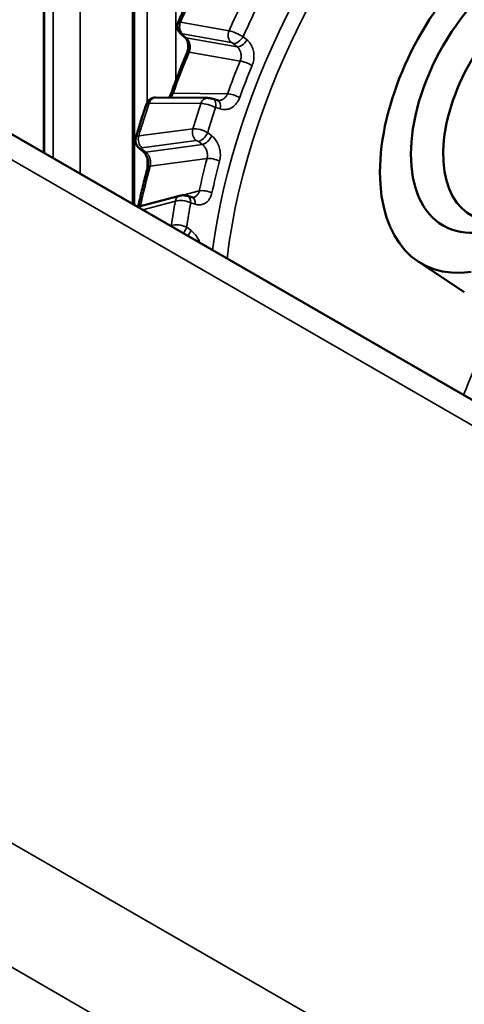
# Model space of a CAD drawing. Header units: millimetres. Extents: x 38 to 2514, y 38 to 1622.
# Tile 10 of 244: x 344 to 355, y 312 to 338. Entities that reach past the tile are written whole.
import ezdxf

# ---------------------------------------------------------------- set-up
doc = ezdxf.new("R2010")
doc.units = ezdxf.units.MM
doc.header["$LTSCALE"] = 7.692308
doc.layers.add('Visible (ISO)', color=7, linetype='Continuous', lineweight=50)
doc.layers.add('Visible Narrow (ISO)', color=7, linetype='Continuous', lineweight=35)

msp = doc.modelspace()

# ---------------------------------------------------------------- linework, layer by layer
at = {"layer": 'Visible (ISO)'}
for p, q in [((346.477, 420.866), (346.477, 333.072)), ((344.137, 416.553), (344.137, 334.423)), ((256.558, 384.987), (645.467, 160.45)), ((347.842, 337.456), (347.746, 337.538)), ((348.44, 335.863), (347.081, 335.874)), ((346.75, 334.452), (346.651, 334.532)), ((347.704, 333.291), (346.609, 332.996)), ((348.073, 333.248), (348.073, 333.248)), ((353.961, 331.57), (355.184, 330.755))]:
    msp.add_line(p, q, dxfattribs=at)
msp.add_ellipse((356.681, 336.057), major_axis=(-2.05, -3.551), ratio=0.57735, dxfattribs=at)
for centre, major_axis, start_param, end_param in [((357.105, 335.812), (-1.75, -3.031), 2.438608, 6.98617), ((356.681, 336.057), (-2.625, -4.547), 4.28918, 6.706394)]:
    msp.add_ellipse(centre, major_axis=major_axis, ratio=0.57735, start_param=start_param, end_param=end_param, dxfattribs=at)
for points, knots in [([(348.065, 338.717), (348.037, 338.66), (348.01, 338.602), (347.955, 338.487), (347.928, 338.429), (347.874, 338.314), (347.847, 338.256), (347.794, 338.141), (347.768, 338.083), (347.716, 337.967), (347.691, 337.909), (347.665, 337.851)], [0.91214741, 0.91214741, 0.91214741, 0.91214741, 0.92427991, 0.92427991, 0.93641242, 0.93641242, 0.94854493, 0.94854493, 0.96067743, 0.96067743, 0.97280994, 0.97280994, 0.97280994, 0.97280994]), ([(347.746, 337.538), (347.719, 337.561), (347.695, 337.589), (347.662, 337.648), (347.651, 337.679), (347.642, 337.737), (347.643, 337.765), (347.651, 337.813), (347.657, 337.832), (347.665, 337.851)], [0, 0, 0, 0, 0.01094373, 0.01094373, 0.020496, 0.020496, 0.02875076, 0.02875076, 0.03485146, 0.03485146, 0.03485146, 0.03485146]), ([(347.9, 337.062), (347.911, 337.089), (347.919, 337.118), (347.93, 337.177), (347.932, 337.207), (347.93, 337.266), (347.926, 337.295), (347.913, 337.347), (347.903, 337.372), (347.881, 337.413), (347.868, 337.43), (347.85, 337.449), (347.846, 337.453), (347.842, 337.456)], [0, 0, 0, 0, 0.00898343, 0.00898343, 0.01796575, 0.01796575, 0.02693912, 0.02693912, 0.03588012, 0.03588012, 0.04497735, 0.04497735, 0.04780751, 0.04780751, 0.04780751, 0.04780751]), ([(347.9, 337.062), (347.869, 336.99), (347.84, 336.917), (347.781, 336.772), (347.752, 336.699), (347.695, 336.553), (347.666, 336.48), (347.611, 336.335), (347.583, 336.262), (347.529, 336.116), (347.502, 336.043), (347.476, 335.97)], [1.00938212, 1.00938212, 1.00938212, 1.00938212, 1.02450829, 1.02450829, 1.03963446, 1.03963446, 1.05476064, 1.05476064, 1.06988681, 1.06988681, 1.08501298, 1.08501298, 1.08501298, 1.08501298]), ([(346.831, 335.701), (346.84, 335.727), (346.853, 335.752), (346.885, 335.794), (346.905, 335.813), (346.949, 335.844), (346.973, 335.855), (347.026, 335.871), (347.054, 335.874), (347.081, 335.874)], [0, 0, 0, 0, 0.00810218, 0.00810218, 0.01611098, 0.01611098, 0.02414049, 0.02414049, 0.03263473, 0.03263473, 0.03263473, 0.03263473]), ([(347.42, 335.871), (347.422, 335.873), (347.423, 335.874), (347.439, 335.894), (347.453, 335.917), (347.469, 335.952), (347.472, 335.961), (347.476, 335.97)], [0.02668909, 0.02668909, 0.02668909, 0.02668909, 0.0274706, 0.0274706, 0.03719567, 0.03719567, 0.04028856, 0.04028856, 0.04028856, 0.04028856]), ([(348.44, 335.863), (348.457, 335.862), (348.474, 335.861), (348.504, 335.857), (348.516, 335.855), (348.545, 335.849), (348.562, 335.845), (348.578, 335.84)], [0, 0, 0, 0, 0.00539843, 0.00539843, 0.00907785, 0.00907785, 0.01435344, 0.01435344, 0.01435344, 0.01435344]), ([(346.831, 335.701), (346.811, 335.643), (346.792, 335.584), (346.753, 335.467), (346.734, 335.408), (346.697, 335.291), (346.678, 335.233), (346.642, 335.115), (346.624, 335.057), (346.589, 334.94), (346.571, 334.881), (346.554, 334.823)], [1.12157787, 1.12157787, 1.12157787, 1.12157787, 1.13371453, 1.13371453, 1.14585118, 1.14585118, 1.15798784, 1.15798784, 1.17012449, 1.17012449, 1.18226115, 1.18226115, 1.18226115, 1.18226115]), ([(346.651, 334.532), (346.624, 334.554), (346.6, 334.581), (346.566, 334.638), (346.554, 334.669), (346.543, 334.729), (346.542, 334.759), (346.548, 334.799), (346.55, 334.811), (346.554, 334.823)], [0, 0, 0, 0, 0.01050368, 0.01050368, 0.02023062, 0.02023062, 0.02892032, 0.02892032, 0.03256863, 0.03256863, 0.03256863, 0.03256863]), ([(346.865, 334.035), (346.872, 334.059), (346.876, 334.087), (346.88, 334.144), (346.879, 334.174), (346.871, 334.234), (346.864, 334.264), (346.844, 334.321), (346.832, 334.348), (346.804, 334.394), (346.789, 334.414), (346.766, 334.439), (346.758, 334.446), (346.75, 334.452)], [0, 0, 0, 0, 0.00889335, 0.00889335, 0.01792683, 0.01792683, 0.02708473, 0.02708473, 0.03623074, 0.03623074, 0.04524414, 0.04524414, 0.04959657, 0.04959657, 0.04959657, 0.04959657]), ([(346.865, 334.035), (346.846, 333.962), (346.827, 333.89), (346.789, 333.745), (346.771, 333.672), (346.735, 333.528), (346.718, 333.455), (346.684, 333.311), (346.667, 333.239), (346.638, 333.11), (346.625, 333.053), (346.613, 332.997)], [1.21882163, 1.21882163, 1.21882163, 1.21882163, 1.2339478, 1.2339478, 1.24907397, 1.24907397, 1.26420015, 1.26420015, 1.27932632, 1.27932632, 1.29124056, 1.29124056, 1.29124056, 1.29124056]), ([(347.704, 333.291), (347.736, 333.3), (347.771, 333.304), (347.836, 333.302), (347.866, 333.298), (347.9, 333.289), (347.905, 333.288), (347.91, 333.287)], [0, 0, 0, 0, 0.01033863, 0.01033863, 0.01941424, 0.01941424, 0.02099756, 0.02099756, 0.02099756, 0.02099756]), ([(348.027, 333.251), (348.043, 333.246), (348.056, 333.246), (348.067, 333.247), (348.07, 333.247), (348.073, 333.248)], [0.00000417, 0.00000417, 0.00000417, 0.00000417, 0.01183319, 0.01183319, 0.01637586, 0.01637586, 0.01637586, 0.01637586])]:
    msp.add_open_spline(points, degree=3, knots=knots, dxfattribs=at)
for points in [[(348.578, 335.84), (348.618, 335.827), (348.658, 335.815), (348.698, 335.803)], [(348.698, 335.803), (348.711, 335.799), (348.722, 335.797), (348.733, 335.797)], [(347.91, 333.287), (347.949, 333.275), (347.988, 333.263), (348.027, 333.251)]]:
    msp.add_open_spline(points, degree=3, dxfattribs=at)
at = {"layer": 'Visible Narrow (ISO)'}
for p, q in [((347.607, 423.001), (347.607, 336.325)), ((346.852, 420.929), (346.851, 335.747)), ((346.521, 420.468), (346.521, 333.047)), ((345.087, 418.955), (345.087, 333.875)), ((344.381, 416.827), (344.38, 334.282)), ((344.157, 416.346), (344.157, 334.411)), ((256.972, 384.071), (645.881, 159.535)), ((256.972, 366.108), (445.557, 257.229)), ((255.558, 363.659), (425.683, 265.437)), ((347.728, 337.854), (349.005, 337.631)), ((347.779, 337.547), (349.056, 337.323)), ((347.879, 337.44), (347.783, 337.522)), ((347.879, 337.44), (349.216, 337.206)), ((349.374, 337.473), (349.475, 337.388)), ((349.115, 337.291), (349.216, 337.206)), ((347.954, 337.069), (349.296, 336.833)), ((348.962, 335.975), (347.534, 335.987)), ((348.261, 335.715), (346.903, 335.726)), ((348.771, 335.575), (348.652, 335.612)), ((346.63, 334.863), (348.052, 335.05)), ((348.443, 334.949), (348.548, 334.866)), ((346.714, 334.555), (348.135, 334.742)), ((346.815, 334.44), (346.715, 334.52)), ((346.815, 334.44), (348.304, 334.636)), ((348.199, 334.72), (348.304, 334.636)), ((346.851, 334.3), (346.851, 333.983)), ((346.93, 334.072), (348.424, 334.269)), ((348.219, 333.418), (347.791, 333.303)), ((347.592, 333.152), (346.738, 332.921)), ((348.113, 333.07), (347.996, 333.106)), ((347.466, 332.501), (347.485, 332.508)), ((347.89, 332.464), (347.999, 332.383))]:
    msp.add_line(p, q, dxfattribs=at)
for centre, major_axis, ratio, start_param, end_param in [((357.756, 335.436), (6.582, 11.401), 0.57735, 6.270121, 8.477556), ((357.954, 335.322), (6.433, 11.142), 0.57735, 0.990664, 2.211206), ((356.893, 335.935), (-7.842, -13.583), 0.57735, 4.83928, 4.899657), ((356.893, 335.935), (6.765, 11.717), 0.57735, 1.70094, 1.754812), ((357.09, 335.821), (6.615, 11.458), 0.57735, 1.700419, 1.755333), ((347.937, 337.724), (-0.272, 0.127), 0.171909, 5.663283, 6.287134), ((347.905, 337.752), (-0.043, -0.246), 0.798949, 4.428641, 5.824904), ((349.181, 337.529), (-0.043, -0.246), 0.798949, 4.428641, 5.824904), ((349.213, 337.5), (-0.272, 0.127), 0.168981, 4.162325, 5.663306), ((347.909, 337.728), (-0.163, -0.19), 0.500263, 6.283185, 6.595515), ((347.811, 337.518), (-0.043, 0.0265), 0.265271, 5.696616, 7.319245), ((348.005, 337.646), (-0.163, -0.19), 0.500036, 0, 0.312281), ((349.241, 337.497), (-0.162, -0.191), 0.4865, 0.309446, 1.845374), ((349.342, 337.411), (-0.162, -0.191), 0.486224, 0.30939, 1.847217), ((349.087, 337.295), (-0.0429, 0.0265), 0.265726, 4.195804, 5.695812), ((357.353, 335.669), (7.851, 13.599), 0.57735, 1.79478, 1.870411), ((348.131, 336.967), (-0.231, 0.096), 0.181357, 5.655731, 6.283214), ((357.353, 335.669), (-6.719, -11.637), 0.57735, 4.939119, 5.009258), ((349.472, 336.731), (-0.231, 0.095), 0.183542, 4.154449, 5.655432), ((357.517, 335.575), (-6.594, -11.421), 0.57735, 4.939119, 5.009258), ((347.079, 335.624), (0.002, 0.25), 0.776093, 0, 1.156823), ((347.711, 335.885), (-0.235, 0.085), 0.240991, 5.646065, 6.28313), ((348.438, 335.613), (0.002, 0.25), 0.776093, 6.283183, 7.440009), ((348.505, 335.601), (0.074, 0.239), 0.561111, 4.928936, 6.283186), ((348.625, 335.564), (0.073, 0.239), 0.560841, 4.926996, 6.283185), ((349.139, 335.873), (-0.235, 0.085), 0.238848, 4.145486, 5.646469), ((356.893, 335.935), (-7.842, -13.583), 0.57735, 5.04872, 5.109097), ((347.117, 335.612), (-0.287, 0.089), 0.249464, 5.634644, 6.277529), ((356.893, 335.935), (6.765, 11.717), 0.57735, 1.91038, 1.964251), ((348.476, 335.6), (-0.287, 0.089), 0.252333, 4.133382, 5.634365), ((357.09, 335.821), (6.615, 11.458), 0.57735, 1.909859, 1.964772), ((348.228, 334.948), (0.033, -0.248), 0.746485, 4.192092, 5.588355), ((348.261, 334.92), (-0.286, 0.092), 0.332356, 4.136092, 5.637073), ((346.84, 334.732), (-0.286, 0.091), 0.335139, 5.636906, 6.291038), ((346.807, 334.761), (0.033, -0.248), 0.746485, 4.192092, 5.588355), ((348.168, 334.713), (-0.0458, 0.0212), 0.42556, 4.191482, 5.69149), ((348.292, 334.926), (-0.156, -0.195), 0.461749, 0.500991, 2.036919), ((348.397, 334.842), (-0.156, -0.195), 0.461491, 0.500908, 2.038736), ((346.809, 334.726), (-0.158, -0.194), 0.474614, 6.283185, 6.788422), ((346.747, 334.526), (-0.0458, 0.0212), 0.424832, 5.692263, 7.314895), ((346.908, 334.646), (-0.158, -0.194), 0.474403, 0, 0.505166), ((357.353, 335.669), (-6.719, -11.637), 0.57735, 5.148558, 5.218697), ((348.601, 334.167), (-0.242, 0.064), 0.344946, 4.119685, 5.620668), ((357.353, 335.669), (7.851, 13.599), 0.57735, 2.00422, 2.078954), ((347.107, 333.97), (-0.241, 0.065), 0.342912, 5.621286, 6.283185), ((357.517, 335.575), (-6.594, -11.421), 0.57735, 5.148558, 5.218697), ((347.769, 333.05), (-0.065, 0.241), 0.706393, 0, 0.953894), ((347.837, 333.047), (0.073, 0.239), 0.592622, 5.132927, 6.283186), ((347.954, 333.012), (0.073, 0.239), 0.592375, 5.130935, 6.283185), ((348.395, 333.316), (-0.244, 0.053), 0.395962, 4.102272, 5.603255), ((356.893, 335.935), (6.765, 11.717), 0.57735, 2.119819, 2.173691), ((347.806, 333.037), (-0.296, 0.049), 0.406683, 4.08139, 5.582373), ((357.09, 335.821), (6.615, 11.458), 0.57735, 2.119298, 2.174212), ((347.662, 332.406), (0.091, -0.233), 0.661396, 4.020062, 4.097174), ((347.696, 332.378), (-0.296, 0.05), 0.48195, 4.083612, 5.584593), ((347.728, 332.393), (-0.149, -0.201), 0.441615, 1.467685, 2.226866), ((347.838, 332.312), (-0.149, -0.201), 0.441386, 1.530413, 2.228661), ((357.954, 327.974), (2.225, 3.854), 0.57735, 1.230293, 1.872758)]:
    msp.add_ellipse(centre, major_axis=major_axis, ratio=ratio, start_param=start_param, end_param=end_param, dxfattribs=at)
for points, knots in [([(347.954, 337.069), (347.959, 337.082), (347.964, 337.096), (347.97, 337.12), (347.973, 337.13), (347.976, 337.152), (347.978, 337.164), (347.98, 337.187), (347.98, 337.198), (347.98, 337.211), (347.98, 337.213), (347.98, 337.23), (347.978, 337.244), (347.975, 337.266), (347.973, 337.274), (347.969, 337.292), (347.967, 337.302), (347.961, 337.32), (347.957, 337.33), (347.953, 337.339), (347.953, 337.34), (347.949, 337.348), (347.945, 337.356), (347.937, 337.371), (347.933, 337.378), (347.926, 337.388), (347.925, 337.39), (347.917, 337.401), (347.909, 337.41), (347.894, 337.426), (347.887, 337.433), (347.879, 337.44)], [0, 0, 0, 0, 0.0959981, 0.0959981, 0.1666667, 0.1666667, 0.24313, 0.24313, 0.3197648, 0.3197648, 0.3333333, 0.3333333, 0.4361926, 0.4361926, 0.5, 0.5, 0.5790765, 0.5790765, 0.6601931, 0.6601931, 0.6666667, 0.6666667, 0.7386144, 0.7386144, 0.8083928, 0.8083928, 0.8333333, 0.8333333, 0.921459, 0.921459, 1, 1, 1, 1]), ([(349.475, 337.388), (349.511, 337.358), (349.541, 337.323), (349.566, 337.285), (349.591, 337.246), (349.611, 337.204), (349.626, 337.159), (349.641, 337.114), (349.651, 337.067), (349.656, 337.018), (349.659, 336.978), (349.658, 336.938), (349.654, 336.898), (349.653, 336.887), (349.652, 336.876), (349.65, 336.865), (349.643, 336.814), (349.629, 336.765), (349.61, 336.717)], [0, 0, 0, 0, 0.2, 0.2, 0.2, 0.4, 0.4, 0.4, 0.6, 0.6, 0.6, 0.757278, 0.757278, 0.757278, 0.8, 0.8, 0.8, 1, 1, 1, 1]), ([(349.216, 337.206), (349.229, 337.195), (349.241, 337.183), (349.258, 337.163), (349.263, 337.156), (349.276, 337.137), (349.283, 337.124), (349.294, 337.101), (349.299, 337.09), (349.307, 337.067), (349.31, 337.054), (349.316, 337.028), (349.318, 337.014), (349.321, 336.987), (349.321, 336.973), (349.321, 336.944), (349.32, 336.93), (349.315, 336.9), (349.312, 336.884), (349.304, 336.856), (349.3, 336.845), (349.296, 336.833)], [0, 0, 0, 0, 0.133399, 0.133399, 0.2, 0.2, 0.311533, 0.311533, 0.4, 0.4, 0.5, 0.5, 0.6, 0.6, 0.7, 0.7, 0.8, 0.8, 0.913803, 0.913803, 1, 1, 1, 1]), ([(347.459, 335.871), (347.462, 335.874), (347.466, 335.878), (347.478, 335.89), (347.486, 335.9), (347.494, 335.911), (347.495, 335.912), (347.505, 335.926), (347.513, 335.94), (347.525, 335.964), (347.53, 335.975), (347.534, 335.987)], [0.6553888, 0.6553888, 0.6553888, 0.6553888, 0.6945974, 0.6945974, 0.7898737, 0.7898737, 0.8, 0.8, 0.9145153, 0.9145153, 1, 1, 1, 1]), ([(348.962, 335.975), (348.957, 335.961), (348.952, 335.948), (348.939, 335.924), (348.931, 335.912), (348.917, 335.893), (348.911, 335.884), (348.897, 335.869), (348.89, 335.862), (348.878, 335.852), (348.874, 335.848), (348.86, 335.837), (348.851, 335.832), (348.833, 335.821), (348.824, 335.816), (348.812, 335.812), (348.811, 335.811), (348.802, 335.808), (348.794, 335.806), (348.78, 335.802), (348.772, 335.801), (348.759, 335.799), (348.752, 335.798), (348.742, 335.797), (348.737, 335.797), (348.733, 335.797)], [0, 0, 0, 0, 0.1, 0.1, 0.2, 0.2, 0.2759863, 0.2759863, 0.3523579, 0.3523579, 0.4, 0.4, 0.4893575, 0.4893575, 0.5837242, 0.5837242, 0.6, 0.6, 0.6714085, 0.6714085, 0.7416355, 0.7416355, 0.8, 0.8, 0.8357891, 0.8357891, 0.8357891, 0.8357891]), ([(349.283, 335.874), (349.267, 335.832), (349.248, 335.793), (349.226, 335.759), (349.222, 335.753), (349.218, 335.747), (349.214, 335.742), (349.194, 335.714), (349.172, 335.689), (349.149, 335.667), (349.139, 335.657), (349.128, 335.648), (349.118, 335.64), (349.089, 335.617), (349.059, 335.6), (349.029, 335.587), (349.023, 335.585), (349.017, 335.583), (349.012, 335.58), (348.976, 335.567), (348.939, 335.559), (348.899, 335.558), (348.86, 335.556), (348.816, 335.56), (348.771, 335.575)], [0, 0, 0, 0, 0.171583, 0.171583, 0.171583, 0.2, 0.2, 0.2, 0.339011, 0.339011, 0.339011, 0.4, 0.4, 0.4, 0.567755, 0.567755, 0.567755, 0.6, 0.6, 0.6, 0.8, 0.8, 0.8, 1, 1, 1, 1]), ([(348.548, 334.866), (348.585, 334.837), (348.617, 334.803), (348.646, 334.765), (348.674, 334.727), (348.698, 334.685), (348.717, 334.64), (348.737, 334.596), (348.752, 334.549), (348.762, 334.5), (348.769, 334.461), (348.774, 334.42), (348.775, 334.38), (348.775, 334.369), (348.775, 334.359), (348.775, 334.348), (348.774, 334.297), (348.768, 334.248), (348.755, 334.2)], [0, 0, 0, 0, 0.2, 0.2, 0.2, 0.4, 0.4, 0.4, 0.6, 0.6, 0.6, 0.757686, 0.757686, 0.757686, 0.8, 0.8, 0.8, 1, 1, 1, 1]), ([(348.304, 334.636), (348.318, 334.626), (348.331, 334.614), (348.348, 334.594), (348.354, 334.588), (348.369, 334.569), (348.377, 334.557), (348.391, 334.534), (348.396, 334.523), (348.406, 334.5), (348.411, 334.488), (348.42, 334.462), (348.424, 334.449), (348.429, 334.421), (348.432, 334.407), (348.435, 334.379), (348.435, 334.365), (348.435, 334.335), (348.434, 334.319), (348.43, 334.292), (348.427, 334.28), (348.424, 334.269)], [0, 0, 0, 0, 0.132591, 0.132591, 0.2, 0.2, 0.311618, 0.311618, 0.4, 0.4, 0.5, 0.5, 0.6, 0.6, 0.7, 0.7, 0.8, 0.8, 0.913661, 0.913661, 1, 1, 1, 1]), ([(346.93, 334.072), (346.934, 334.085), (346.936, 334.099), (346.939, 334.123), (346.94, 334.133), (346.941, 334.155), (346.941, 334.167), (346.94, 334.189), (346.939, 334.201), (346.938, 334.214), (346.937, 334.215), (346.935, 334.232), (346.932, 334.246), (346.926, 334.268), (346.924, 334.276), (346.918, 334.294), (346.914, 334.304), (346.906, 334.322), (346.902, 334.331), (346.897, 334.34), (346.896, 334.341), (346.892, 334.35), (346.887, 334.357), (346.878, 334.372), (346.873, 334.379), (346.866, 334.388), (346.864, 334.391), (346.855, 334.402), (346.847, 334.41), (346.831, 334.426), (346.823, 334.433), (346.815, 334.44)], [0, 0, 0, 0, 0.0959981, 0.0959981, 0.1666667, 0.1666667, 0.24313, 0.24313, 0.3197648, 0.3197648, 0.3333333, 0.3333333, 0.4361926, 0.4361926, 0.5, 0.5, 0.5790764, 0.5790764, 0.660193, 0.660193, 0.6666667, 0.6666667, 0.7386144, 0.7386144, 0.8083928, 0.8083928, 0.8333333, 0.8333333, 0.921459, 0.921459, 1, 1, 1, 1]), ([(348.219, 333.418), (348.216, 333.405), (348.212, 333.392), (348.203, 333.368), (348.197, 333.357), (348.187, 333.337), (348.182, 333.329), (348.171, 333.314), (348.165, 333.307), (348.155, 333.297), (348.151, 333.293), (348.14, 333.283), (348.133, 333.277), (348.117, 333.266), (348.108, 333.262), (348.098, 333.257), (348.097, 333.256), (348.089, 333.253), (348.083, 333.251), (348.075, 333.249), (348.074, 333.248), (348.073, 333.248)], [0, 0, 0, 0, 0.1, 0.1, 0.2, 0.2, 0.2763795, 0.2763795, 0.353134, 0.353134, 0.4, 0.4, 0.4897825, 0.4897825, 0.5845955, 0.5845955, 0.6, 0.6, 0.6714225, 0.6714225, 0.6822796, 0.6822796, 0.6822796, 0.6822796]), ([(348.553, 333.365), (348.543, 333.323), (348.531, 333.286), (348.514, 333.251), (348.511, 333.246), (348.508, 333.24), (348.505, 333.235), (348.49, 333.208), (348.473, 333.183), (348.454, 333.161), (348.446, 333.152), (348.437, 333.143), (348.428, 333.135), (348.404, 333.113), (348.378, 333.096), (348.352, 333.083), (348.347, 333.081), (348.342, 333.079), (348.337, 333.076), (348.305, 333.063), (348.272, 333.055), (348.235, 333.054), (348.198, 333.052), (348.157, 333.056), (348.113, 333.07)], [0, 0, 0, 0, 0.172042, 0.172042, 0.172042, 0.2, 0.2, 0.2, 0.339478, 0.339478, 0.339478, 0.4, 0.4, 0.4, 0.56844, 0.56844, 0.56844, 0.6, 0.6, 0.6, 0.8, 0.8, 0.8, 1, 1, 1, 1]), ([(347.999, 332.383), (348.038, 332.355), (348.072, 332.322), (348.104, 332.285), (348.135, 332.249), (348.163, 332.208), (348.187, 332.166), (348.207, 332.13), (348.225, 332.093), (348.239, 332.055)], [0, 0, 0, 0, 0.2, 0.2, 0.2, 0.4, 0.4, 0.4, 0.5658606, 0.5658606, 0.5658606, 0.5658606])]:
    msp.add_open_spline(points, degree=3, knots=knots, dxfattribs=at)

doc.saveas('drawing.dxf')
